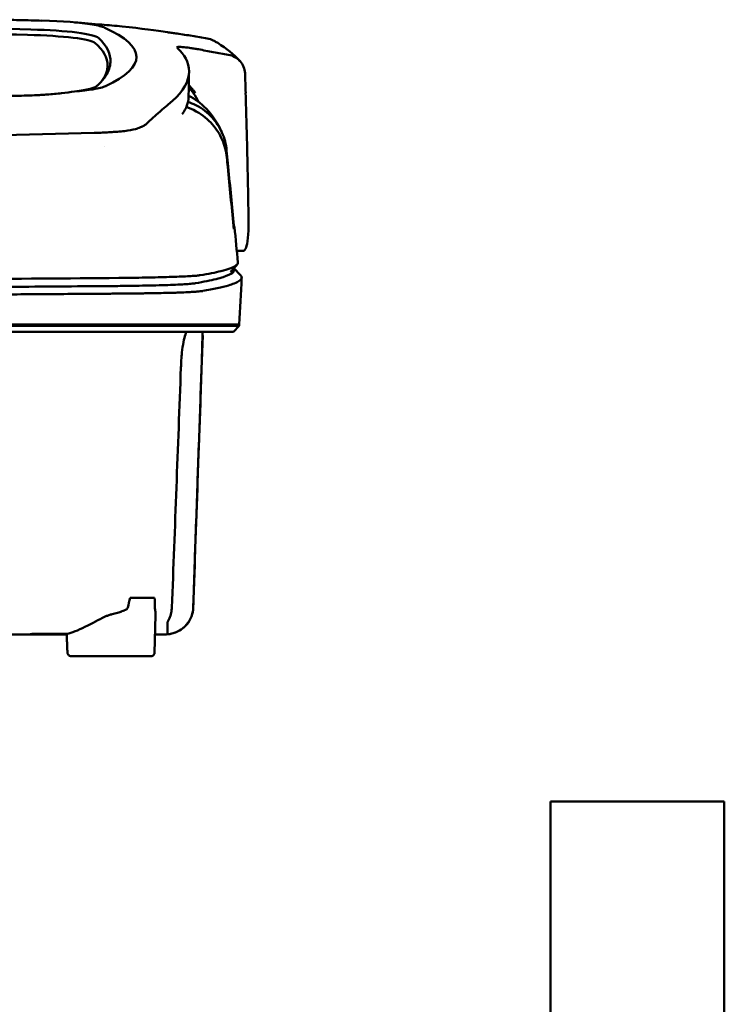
# Model space of a CAD drawing. Header units: millimetres. Extents: x 76 to 376, y 14 to 407.
# Tile 10 of 10: x 273 to 371, y 271 to 407. Entities that reach past the tile are written whole.
import ezdxf

# ---------------------------------------------------------------- set-up
doc = ezdxf.new("R2010")
doc.units = ezdxf.units.MM
doc.layers.add('Visible (ISO)', color=7, linetype='Continuous', lineweight=50)

msp = doc.modelspace()

# ---------------------------------------------------------------- linework, layer by layer
at = {"layer": 'Visible (ISO)'}
for p, q in [((285.38, 391.04), (285.37, 391.04)), ((304.15, 374.71), (303.27, 374.71)), ((302.86, 372.31), (303.8, 371.33)), ((225.53, 364.54), (287.18, 364.54)), ((287.26, 364.54), (287.18, 364.54)), ((287.26, 364.54), (298.23, 364.54)), ((298.25, 364.54), (298.23, 364.54)), ((298.25, 364.54), (303.6, 364.54)), ((303.6, 364.34), (302.8, 363.53)), ((303.6, 364.34), (303.6, 364.54)), ((298.54, 363.03), (298.57, 363.03)), ((288.54, 326.81), (291.93, 326.81)), ((291.93, 319.25), (292.06, 324.44)), ((275.26, 321.86), (275.26, 321.78)), ((279.8, 321.78), (275.26, 321.78)), ((291.46, 318.76), (280.52, 318.76)), ((346.53, 13.74), (346.53, 298.74)), ((346.53, 298.74), (355.53, 298.74)), ((361.53, 298.74), (370.53, 298.74)), ((370.53, 13.74), (370.53, 298.74))]:
    msp.add_line(p, q, dxfattribs=at)
for centre, major_axis, ratio, start_param, end_param in [((170.92, 352.51), (491.04, 0), 0.112496, 1.354332, 1.357413), ((274, 405.17), (11.4, 0), 0.116501, 0.614123, 1.36031), ((225.47, 380.84), (225.49, 0), 0.110939, 1.349997, 1.570873), ((225.45, 380.81), (227.22, 0), 0.106767, 1.353676, 1.570775), ((272.21, 403.92), (12.06, 0), 0.112737, 0.11229, 1.349826), ((273.81, 405.14), (11.62, 0.01), 0.117057, 0.249938, 0.614067), ((148.5, 401.46), (140.93, -0.03), 0.116446, 6.036732, 6.532603), ((271.82, 403.25), (11.96, 0), 0.106769, 0.116759, 1.353619), ((37.94, 401.27), (247.9, -0.4), 0.112494, 6.278818, 6.39844), ((39.18, 400.27), (246.27, 0), 0.106767, 0.000001, 0.119511), ((-31.54, 354.22), (328.58, 44.87), 0.123507, 0.082944, 0.095023), ((-1357.15, 360.52), (1662.18, -0.15), 0.85466, 0.02543, 0.027339), ((273.7, 397.78), (11.83, -0.02), 0.1161, 5.67706, 6.03839), ((41.01, 395.96), (255.61, 0), 0.112496, 6.200345, 6.281111), ((290.67, 392.23), (8, 0), 0.941628, 0.410478, 0.600203), ((283.57, 392.56), (7.02, -0.25), 0.209962, 5.741321, 5.773176), ((43.03, 377.94), (259.92, 0), 0.034069, 6.257756, 6.307803), ((283.19, 370.68), (-15.81, -0.25), 0.013999, 4.418519, 4.469043), ((169.38, 418.96), (131.69, -46.07), 0.097566, 6.101307, 6.105634), ((285.85, 370), (8.72, 0.05), 0.01813, 4.865307, 4.874761), ((293.86, 370.26), (4.06, 0.09), 0.066213, 5.851345, 5.864487), ((286.1, 370.11), (9.38, -0.13), 0.138927, 4.85562, 4.864897), ((294.41, 370.2), (4.54, -0.85), 0.14797, 5.883025, 5.89552), ((355.4, 363.78), (-100.95, -2891.75), 0.019629, 4.713161, 4.713335), ((39.09, 325.45), (258.16, 0.02), 0.00001, 6.282407, 6.282422), ((275.16, 321.78), (0.392, 0), 0.000189, 2.574212, 2.713359)]:
    msp.add_ellipse(centre, major_axis=major_axis, ratio=ratio, start_param=start_param, end_param=end_param, dxfattribs=at)
for points, knots in [([(270.75, 406.6), (271.7, 406.58), (272.63, 406.55), (274.02, 406.52), (274.21, 406.52), (274.9, 406.5)], [0, 0, 0, 0, 0.2875768, 0.2875768, 0.4241939, 0.4241939, 0.4241939, 0.4241939]), ([(293.67, 404.88), (292.22, 405.09), (290.07, 405.39), (286.52, 405.75), (285.58, 405.84), (284.64, 405.91)], [-1.440036, -1.440036, -1.440036, -1.440036, -0.642113, -0.642113, -0.360667, -0.360667, -0.360667, -0.360667]), ([(293.7, 404.87), (293.92, 404.84), (294.14, 404.81), (294.58, 404.75), (294.8, 404.71), (295.02, 404.68)], [-0.1345748, -0.1345748, -0.1345748, -0.1345748, -0.0679854, -0.0679854, -0.0000014, -0.0000014, -0.0000014, -0.0000014]), ([(295.02, 404.68), (295.72, 404.58), (296.41, 404.47), (297.81, 404.24), (298.51, 404.12), (299.2, 404)], [-0.4238688, -0.4238688, -0.4238688, -0.4238688, -0.2121683, -0.2121683, -0.0000057, -0.0000057, -0.0000057, -0.0000057]), ([(295.02, 404.68), (295.02, 404.68), (295.02, 404.68), (295.02, 404.68), (295.02, 404.68), (295.02, 404.68)], [-0.0004547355, -0.0004547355, -0.0004547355, -0.0004547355, -0.000271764, -0.000271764, -0.0001436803, -0.0001436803, -0.0001436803, -0.0001436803]), ([(300.25, 403.61), (300.18, 403.66), (300.1, 403.7), (299.77, 403.86), (299.49, 403.95), (299.2, 404)], [0.246521, 0.246521, 0.246521, 0.246521, 0.2758807, 0.2758807, 0.3733983, 0.3733983, 0.3733983, 0.3733983]), ([(293.82, 394.9), (295.5, 396.25), (296.44, 397.61), (296.86, 400.32), (296.21, 401.45), (295.46, 402.3)], [-4.346663, -4.346663, -4.346663, -4.346663, -2.419846, -2.419846, -0.37687, -0.37687, -0.37687, -0.37687]), ([(295.01, 402.76), (294.99, 402.8), (295.04, 402.83), (295.28, 402.85), (295.48, 402.84), (295.72, 402.82)], [-0.2425146, -0.2425146, -0.2425146, -0.2425146, -0.1218064, -0.1218064, 0, 0, 0, 0]), ([(295.04, 402.74), (295.03, 402.74), (295.03, 402.74), (295.02, 402.75), (295.02, 402.76), (295.01, 402.76)], [-0.02379966, -0.02379966, -0.02379966, -0.02379966, -0.01189775, -0.01189775, 0, 0, 0, 0]), ([(295.8, 402.82), (296.07, 402.79), (296.4, 402.76), (296.95, 402.68), (297.15, 402.65), (297.55, 402.58), (297.76, 402.55), (297.97, 402.51)], [-0.2554395, -0.2554395, -0.2554395, -0.2554395, -0.1295137, -0.1295137, -0.0635227, -0.0635227, 0, 0, 0, 0]), ([(302.1, 401.76), (301.41, 401.88), (300.72, 402.01), (299.34, 402.26), (298.66, 402.38), (297.97, 402.51)], [-0.4226271, -0.4226271, -0.4226271, -0.4226271, -0.2111495, -0.2111495, -0.0002764, -0.0002764, -0.0002764, -0.0002764]), ([(302.1, 401.76), (302.42, 401.7), (302.72, 401.59), (303.27, 401.3), (303.52, 401.11), (303.93, 400.65), (304.1, 400.38), (304.33, 399.81), (304.4, 399.51), (304.41, 399.2)], [0.0000001, 0.0000001, 0.0000001, 0.0000001, 0.0969079, 0.0969079, 0.1954042, 0.1954042, 0.2999147, 0.2999147, 0.4078288, 0.4078288, 0.4078288, 0.4078288]), ([(285.83, 400.75), (285.81, 400.12), (285.59, 399.5), (284.95, 398.49), (284.64, 398.12), (284.17, 397.65), (284.07, 397.56), (283.84, 397.35), (283.71, 397.23), (282.5, 396.92), (281.77, 396.79), (280.87, 396.68)], [-5.749402, -5.749402, -5.749402, -5.749402, -2.990939, -2.990939, -1.325537, -1.325537, -0.909235, -0.909235, -0.401118, -0.401118, -0.000028, -0.000028, -0.000028, -0.000028]), ([(283.42, 396.98), (283.07, 396.93), (282.68, 396.87), (281.83, 396.77), (281.36, 396.72), (280.87, 396.68)], [0, 0, 0, 0, 0.1862934, 0.1862934, 0.373657, 0.373657, 0.373657, 0.373657]), ([(296.65, 397.57), (296.77, 397.43), (296.9, 397.29), (297.12, 397.04), (297.22, 396.93), (297.46, 396.64), (297.57, 396.5), (297.58, 396.49)], [0.2220516, 0.2220516, 0.2220516, 0.2220516, 0.2910621, 0.2910621, 0.3393663, 0.3393663, 0.4191002, 0.4191002, 0.4191002, 0.4191002]), ([(274.46, 396.13), (274.39, 396.13), (274.32, 396.13), (273.36, 396.1), (272.46, 396.08), (271.56, 396.06)], [-0.2961372, -0.2961372, -0.2961372, -0.2961372, -0.2753203, -0.2753203, 0, 0, 0, 0]), ([(277.07, 396.27), (276.84, 396.25), (276.62, 396.23), (276.15, 396.2), (275.92, 396.19), (275.72, 396.18)], [-0.50387247, -0.50387247, -0.50387247, -0.50387247, -0.45983504, -0.45983504, -0.4114315, -0.4114315, -0.4114315, -0.4114315]), ([(280.87, 396.68), (280.32, 396.6), (279.73, 396.52), (278.45, 396.38), (277.78, 396.32), (277.07, 396.27)], [-0.4693062, -0.4693062, -0.4693062, -0.4693062, -0.2338119, -0.2338119, 0, 0, 0, 0]), ([(304.49, 396.49), (304.58, 393.64), (304.65, 390.8), (304.78, 385.12), (304.84, 382.27), (304.88, 379.43)], [0.000092, 0.000092, 0.000092, 0.000092, 0.998221, 0.998221, 1.99626, 1.99626, 1.99626, 1.99626]), ([(292.92, 394.15), (292.6, 393.88), (292.26, 393.57), (291.75, 393.11), (291.59, 392.97), (291.44, 392.83)], [0, 0, 0, 0, 0.5552811, 0.5552811, 0.7859676, 0.7859676, 0.7859676, 0.7859676]), ([(293.82, 394.9), (293.68, 394.79), (293.53, 394.67), (293.23, 394.42), (293.08, 394.29), (292.92, 394.15)], [0, 0, 0, 0, 0.2796752, 0.2796752, 0.5576135, 0.5576135, 0.5576135, 0.5576135]), ([(301.89, 387.57), (301.8, 388.41), (301.59, 389.24), (300.91, 390.8), (300.45, 391.53), (299.32, 392.81), (298.59, 393.44), (297.18, 394.22), (296.71, 394.42), (296.31, 394.55)], [-0.7071846, -0.7071846, -0.7071846, -0.7071846, -0.5257935, -0.5257935, -0.3432663, -0.3432663, -0.157236, -0.157236, -0.0552414, -0.0552414, -0.0552414, -0.0552414]), ([(301.87, 388.55), (301.78, 389.41), (301.57, 390.24), (300.88, 391.79), (300.42, 392.5), (299.29, 393.74), (298.55, 394.34), (297.25, 394.99), (296.87, 395.13), (296.53, 395.24)], [0, 0, 0, 0, 0.2574331, 0.2574331, 0.513221, 0.513221, 0.7737087, 0.7737087, 0.8833633, 0.8833633, 0.8833633, 0.8833633]), ([(286.28, 391.1), (286.99, 391.14), (287.64, 391.21), (288.74, 391.38), (289.2, 391.48), (289.56, 391.59)], [-0.4625677, -0.4625677, -0.4625677, -0.4625677, -0.2330564, -0.2330564, -0.0223869, -0.0223869, -0.0223869, -0.0223869]), ([(290.45, 391.97), (290.35, 391.91), (290.23, 391.85), (289.97, 391.74), (289.83, 391.68), (289.67, 391.63)], [0, 0, 0, 0, 0.0956462, 0.0956462, 0.1913091, 0.1913091, 0.1913091, 0.1913091]), ([(290.45, 391.97), (290.52, 392.01), (290.58, 392.05), (290.68, 392.12), (290.73, 392.16), (290.77, 392.2)], [-0.1224987, -0.1224987, -0.1224987, -0.1224987, -0.0612768, -0.0612768, 0, 0, 0, 0]), ([(225.78, 390.18), (235.46, 390.18), (245.14, 390.25), (264.47, 390.51), (274.1, 390.71), (283.6, 390.97)], [-5.838765, -5.838765, -5.838765, -5.838765, -2.931647, -2.931647, 0, 0, 0, 0]), ([(285.37, 391.04), (285.08, 391.03), (284.79, 391.02), (284.2, 390.99), (283.9, 390.98), (283.6, 390.97)], [0.0010258, 0.0010258, 0.0010258, 0.0010258, 0.0919929, 0.0919929, 0.1847322, 0.1847322, 0.1847322, 0.1847322]), ([(285.38, 391.04), (285.53, 391.05), (285.68, 391.06), (285.98, 391.08), (286.13, 391.09), (286.28, 391.1)], [-0.09692418, -0.09692418, -0.09692418, -0.09692418, -0.04843685, -0.04843685, 0, 0, 0, 0]), ([(302.82, 378.65), (302.56, 381.36), (302.3, 384.07), (302.04, 386.78), (301.98, 387.37), (301.92, 387.96), (301.87, 388.55)], [0.478961, 0.478961, 0.478961, 0.478961, 8.650914, 8.650914, 8.650914, 10.427613, 10.427613, 10.427613, 10.427613]), ([(302.82, 378.15), (302.55, 380.86), (302.28, 383.56), (302.02, 386.27), (301.97, 386.7), (301.93, 387.13), (301.89, 387.57)], [0.46186, 0.46186, 0.46186, 0.46186, 8.654063, 8.654063, 8.654063, 9.958979, 9.958979, 9.958979, 9.958979]), ([(304.88, 379.43), (304.89, 378.72), (304.89, 378.07), (304.83, 376.75), (304.77, 376.13), (304.61, 375.28), (304.51, 375.01), (304.33, 374.77), (304.26, 374.72), (304.18, 374.71), (304.16, 374.71), (304.15, 374.71)], [0.000001, 0.000001, 0.000001, 0.000001, 0.24889, 0.24889, 0.568691, 0.568691, 0.841683, 0.841683, 0.983465, 0.983465, 1.012053, 1.012053, 1.012053, 1.012053]), ([(302.88, 378.15), (302.88, 378.16), (302.88, 378.17), (302.87, 378.21), (302.86, 378.24), (302.85, 378.33), (302.85, 378.38), (302.84, 378.47), (302.83, 378.5), (302.83, 378.57), (302.82, 378.61), (302.82, 378.65)], [0, 0, 0, 0, 0.01893043, 0.01893043, 0.03701692, 0.03701692, 0.05933152, 0.05933152, 0.07460682, 0.07460682, 0.08989797, 0.08989797, 0.08989797, 0.08989797]), ([(302.87, 377.71), (302.87, 377.71), (302.87, 377.72), (302.86, 377.75), (302.86, 377.78), (302.85, 377.85), (302.84, 377.9), (302.83, 377.98), (302.83, 378.01), (302.82, 378.08), (302.82, 378.12), (302.82, 378.15)], [-0.06070109, -0.06070109, -0.06070109, -0.06070109, -0.04973489, -0.04973489, -0.03788451, -0.03788451, -0.02141751, -0.02141751, -0.01070474, -0.01070474, 0, 0, 0, 0]), ([(297.58, 370.23), (298.15, 370.33), (298.67, 370.43), (299.15, 370.52), (300.07, 370.71), (300.83, 370.9), (301.41, 371.09), (302, 371.28), (302.42, 371.47), (302.67, 371.66), (302.91, 371.85), (302.99, 372.04), (302.9, 372.23), (302.89, 372.26), (302.88, 372.28), (302.86, 372.31)], [0, 0, 0, 0, 0.00852217, 0.00852217, 0.00852217, 0.0248771, 0.0248771, 0.0248771, 0.04123203, 0.04123203, 0.04123203, 0.05758697, 0.05758697, 0.05758697, 0.05986236, 0.05986236, 0.05986236, 0.05986236]), ([(303.43, 373.1), (303.44, 372.94), (303.33, 372.79), (303.1, 372.63), (302.74, 372.39), (302.06, 372.14), (301.08, 371.9), (300.32, 371.71), (299.36, 371.52), (298.21, 371.34)], [51.780318, 51.780318, 51.780318, 51.780318, 65.647729, 65.647729, 65.647729, 87.530305, 87.530305, 87.530305, 104.770272, 104.770272, 104.770272, 104.770272]), ([(287, 370.96), (279.89, 370.9), (272.68, 370.85), (265.45, 370.81), (258.21, 370.77), (250.91, 370.74), (243.6, 370.72), (237.59, 370.71), (231.56, 370.7), (225.53, 370.7)], [0, 0, 0, 0, 21.882576, 21.882576, 21.882576, 43.765152, 43.765152, 43.765152, 61.766885, 61.766885, 61.766885, 61.766885]), ([(298.09, 371.32), (297.95, 371.3), (297.76, 371.28), (297.53, 371.26), (297.3, 371.24), (297.03, 371.22), (296.71, 371.21), (296.39, 371.19), (296.03, 371.17), (295.63, 371.15), (295.24, 371.14), (294.8, 371.12), (294.32, 371.11), (293.85, 371.09), (293.34, 371.08), (292.81, 371.06), (292.28, 371.05), (291.71, 371.04), (291.12, 371.02), (290.53, 371.01), (289.91, 371), (289.28, 370.99), (288.79, 370.98), (288.28, 370.98), (287.77, 370.97)], [0, 0, 0, 0, 1.921104, 1.921104, 1.921104, 3.842208, 3.842208, 3.842208, 5.763312, 5.763312, 5.763312, 7.684416, 7.684416, 7.684416, 9.60552, 9.60552, 9.60552, 11.526625, 11.526625, 11.526625, 13.447729, 13.447729, 13.447729, 14.949954, 14.949954, 14.949954, 14.949954]), ([(298.56, 369.16), (299.31, 369.29), (299.98, 369.42), (301.17, 369.68), (301.69, 369.81), (302.43, 370.02), (302.68, 370.11), (303.2, 370.32), (303.44, 370.43), (303.83, 370.71), (303.95, 370.87), (303.94, 371.12), (303.89, 371.23), (303.8, 371.33)], [-6.886177, -6.886177, -6.886177, -6.886177, -6.165652, -6.165652, -5.441648, -5.441648, -4.957438, -4.957438, -4.310444, -4.310444, -3.446201, -3.446201, -2.886006, -2.886006, -2.886006, -2.886006]), ([(225.53, 369.59), (229.93, 369.59), (234.33, 369.6), (238.73, 369.6), (244.17, 369.61), (249.61, 369.63), (255.02, 369.65), (260.43, 369.67), (265.83, 369.7), (271.19, 369.73), (275.69, 369.76), (280.18, 369.8), (284.64, 369.83), (285.49, 369.84), (286.33, 369.85), (287.18, 369.85)], [0, 0, 0, 0, 0.01320302, 0.01320302, 0.01320302, 0.02955506, 0.02955506, 0.02955506, 0.04590711, 0.04590711, 0.04590711, 0.05964326, 0.05964326, 0.05964326, 0.06225916, 0.06225916, 0.06225916, 0.06225916]), ([(287.26, 369.85), (287.29, 369.86), (287.33, 369.86), (287.36, 369.86), (287.43, 369.86), (287.5, 369.86), (287.57, 369.86), (287.63, 369.86), (287.7, 369.86), (287.77, 369.86), (287.94, 369.86), (288.11, 369.86), (288.28, 369.87), (288.45, 369.87), (288.63, 369.87), (288.79, 369.87), (289.13, 369.88), (289.46, 369.88), (289.79, 369.89), (290.44, 369.9), (291.07, 369.91), (291.67, 369.92), (292.26, 369.94), (292.83, 369.95), (293.36, 369.97), (293.88, 369.99), (294.38, 370.01), (294.82, 370.03), (295.27, 370.05), (295.68, 370.07), (296.03, 370.09), (296.38, 370.11), (296.69, 370.13), (296.95, 370.16), (297.2, 370.18), (297.41, 370.2), (297.55, 370.23)], [0, 0, 0, 0, 0.00010295, 0.00010295, 0.00010295, 0.00031548, 0.00031548, 0.00031548, 0.000528, 0.000528, 0.000528, 0.00106596, 0.00106596, 0.00106596, 0.00160392, 0.00160392, 0.00160392, 0.00267984, 0.00267984, 0.00267984, 0.00483168, 0.00483168, 0.00483168, 0.00698352, 0.00698352, 0.00698352, 0.00913536, 0.00913536, 0.00913536, 0.01128719, 0.01128719, 0.01128719, 0.01343903, 0.01343903, 0.01343903, 0.01559087, 0.01559087, 0.01559087, 0.01559087]), ([(225.53, 368.54), (227.48, 368.54), (229.43, 368.54), (233.33, 368.55), (235.28, 368.55), (241.14, 368.56), (245.04, 368.57), (251.53, 368.59), (254.12, 368.6), (259.3, 368.62), (261.88, 368.63), (266.39, 368.66), (268.32, 368.67), (273.13, 368.7), (276, 368.72), (280.3, 368.75), (281.73, 368.76), (283.87, 368.78), (284.58, 368.78), (285.65, 368.79), (286, 368.79), (286.53, 368.8), (286.71, 368.8), (286.98, 368.8), (287.07, 368.8), (287.26, 368.8), (287.35, 368.81), (287.42, 368.81)], [-4.030061, -4.030061, -4.030061, -4.030061, -3.653231, -3.653231, -3.275977, -3.275977, -2.520565, -2.520565, -2.016634, -2.016634, -1.51279, -1.51279, -1.135053, -1.135053, -0.568897, -0.568897, -0.286119, -0.286119, -0.144824, -0.144824, -0.074201, -0.074201, -0.038896, -0.038896, -0.021246, -0.021246, 0, 0, 0, 0]), ([(287.51, 368.81), (287.68, 368.81), (287.86, 368.81), (288.21, 368.81), (288.38, 368.81), (288.68, 368.82), (288.79, 368.82), (289.06, 368.82), (289.22, 368.82), (289.58, 368.82), (289.78, 368.83), (290.26, 368.83), (290.53, 368.84), (291.15, 368.85), (291.5, 368.85), (292.31, 368.87), (292.75, 368.88), (293.42, 368.89), (293.66, 368.9), (294.16, 368.91), (294.42, 368.92), (294.91, 368.93), (295.15, 368.94), (295.78, 368.97), (296.15, 368.98), (296.61, 369), (296.73, 369.01), (297.05, 369.03), (297.24, 369.04), (297.54, 369.06), (297.66, 369.07), (297.94, 369.09), (298.09, 369.1), (298.34, 369.13), (298.45, 369.14), (298.54, 369.15)], [-1.675078, -1.675078, -1.675078, -1.675078, -1.620697, -1.620697, -1.565777, -1.565777, -1.528877, -1.528877, -1.479343, -1.479343, -1.412749, -1.412749, -1.323055, -1.323055, -1.202102, -1.202102, -1.038984, -1.038984, -0.945175, -0.945175, -0.837697, -0.837697, -0.730315, -0.730315, -0.543129, -0.543129, -0.473441, -0.473441, -0.352446, -0.352446, -0.262698, -0.262698, -0.12999, -0.12999, 0, 0, 0, 0]), ([(303.6, 364.34), (303.6, 364.34), (303.58, 364.34), (303.43, 364.34), (303.26, 364.34), (302.75, 364.34), (302.38, 364.34), (301.66, 364.34), (301.39, 364.34), (300.77, 364.34), (300.41, 364.34), (299.62, 364.34), (299.17, 364.34), (298.55, 364.34), (298.29, 364.34), (298.09, 364.34), (298.01, 364.34), (297.81, 364.34), (297.66, 364.34), (297.41, 364.34), (297.32, 364.34), (297.08, 364.34), (296.91, 364.34), (296.56, 364.34), (296.36, 364.34), (295.98, 364.34), (295.8, 364.34), (295.34, 364.34), (295.05, 364.34), (294.53, 364.34), (294.3, 364.34), (293.84, 364.34), (293.61, 364.34), (293.22, 364.34), (293.07, 364.34), (292.72, 364.34), (292.53, 364.34), (292.07, 364.34), (291.8, 364.34), (291.36, 364.34), (291.19, 364.34), (290.62, 364.34), (290.22, 364.34), (288.48, 364.34), (287.75, 364.34), (283.39, 364.34), (280.88, 364.34), (276.02, 364.34), (273.66, 364.34), (266.86, 364.34), (262.41, 364.34), (255.98, 364.34), (254.02, 364.34), (250.22, 364.34), (248.38, 364.34), (244.82, 364.34), (243.09, 364.34), (234.88, 364.34), (228.38, 364.34), (219.45, 364.34), (217.01, 364.34), (210.3, 364.34), (206.03, 364.34), (200.18, 364.34), (198.59, 364.34), (194.21, 364.34), (191.43, 364.34), (184.5, 364.34), (180.35, 364.34), (172.09, 364.34), (167.98, 364.34), (163.89, 364.34)], [4.259276, 4.259276, 4.259276, 4.259276, 4.670353, 4.670353, 5.333093, 5.333093, 6.087544, 6.087544, 6.48643, 6.48643, 6.916955, 6.916955, 7.375465, 7.375465, 7.508459, 7.508459, 7.569769, 7.569769, 7.664913, 7.664913, 7.713725, 7.713725, 7.791614, 7.791614, 7.873119, 7.873119, 7.940289, 7.940289, 8.037054, 8.037054, 8.105988, 8.105988, 8.173685, 8.173685, 8.21539, 8.21539, 8.267249, 8.267249, 8.334795, 8.334795, 8.377608, 8.377608, 8.47358, 8.47358, 8.783476, 8.783476, 9.196774, 9.196774, 9.584439, 9.584439, 10.310287, 10.310287, 10.628298, 10.628298, 10.925673, 10.925673, 11.204895, 11.204895, 12.251527, 12.251527, 12.644845, 12.644845, 13.333545, 13.333545, 13.591652, 13.591652, 14.043256, 14.043256, 14.721038, 14.721038, 15.399535, 15.399535, 15.399535, 15.399535]), ([(302.8, 363.53), (302.8, 363.53), (302.79, 363.53), (302.77, 363.53), (302.68, 363.53), (302.43, 363.53), (302, 363.53), (301.58, 363.53), (300.99, 363.53), (300.23, 363.53), (299.85, 363.53), (299.43, 363.53), (298.96, 363.53), (298.73, 363.53), (298.49, 363.53), (298.24, 363.53), (298.11, 363.53), (297.98, 363.53), (297.85, 363.53), (297.79, 363.53), (297.72, 363.53), (297.65, 363.53), (297.62, 363.53), (297.58, 363.53), (297.55, 363.53), (297.53, 363.53), (297.52, 363.53), (297.5, 363.53), (297.49, 363.53), (297.48, 363.53), (297.47, 363.53), (297.47, 363.53), (297.47, 363.53), (297.46, 363.53), (297.46, 363.53), (297.45, 363.53), (297.45, 363.53), (297.45, 363.53), (297.44, 363.53), (297.44, 363.53), (297.44, 363.53), (297.43, 363.53), (297.42, 363.53), (297.42, 363.53), (297.41, 363.53), (297.41, 363.53), (297.4, 363.53), (297.38, 363.53), (297.37, 363.53), (297.35, 363.53), (297.32, 363.53), (297.29, 363.53), (297.25, 363.53), (297.2, 363.53), (297.15, 363.53), (297.1, 363.53), (297.04, 363.53), (296.98, 363.53), (296.87, 363.53), (296.74, 363.53), (296.6, 363.53), (296.32, 363.53), (295.98, 363.53), (295.6, 363.53), (295.22, 363.53), (294.79, 363.53), (294.32, 363.53), (293.85, 363.53), (293.34, 363.53), (292.79, 363.53), (292.24, 363.53), (291.65, 363.53), (291.04, 363.53), (290.43, 363.53), (289.78, 363.53), (289.12, 363.53), (288.79, 363.53), (288.45, 363.53), (288.11, 363.53), (287.94, 363.53), (287.77, 363.53), (287.59, 363.53), (287.42, 363.53), (287.25, 363.53), (287.07, 363.53), (286.98, 363.53), (286.88, 363.53), (286.79, 363.53), (286.58, 363.53), (286.37, 363.53), (286.17, 363.53), (285.82, 363.53), (285.47, 363.53), (285.12, 363.53), (284.77, 363.53), (284.42, 363.53), (284.07, 363.53), (283.49, 363.53), (282.9, 363.53), (282.31, 363.53), (281.72, 363.53), (281.12, 363.53), (280.53, 363.53), (279.35, 363.53), (278.17, 363.53), (276.98, 363.53), (274.31, 363.53), (271.63, 363.53), (268.95, 363.53), (266.26, 363.53), (263.56, 363.53), (260.87, 363.53), (255.47, 363.53), (250.04, 363.53), (244.61, 363.53), (241.89, 363.53), (239.17, 363.53), (236.45, 363.53), (233.73, 363.53), (231, 363.53), (228.27, 363.53), (226.66, 363.53), (225.05, 363.53), (223.43, 363.53), (219.8, 363.53), (216.17, 363.53), (212.54, 363.53), (207.1, 363.53), (201.66, 363.53), (196.25, 363.53), (190.83, 363.53), (185.43, 363.53), (180.07, 363.53), (174.71, 363.53), (169.37, 363.53), (164.08, 363.53)], [0.3330934, 0.3330934, 0.3330934, 0.3330934, 0.3372182, 0.3372182, 0.3372182, 0.3535986, 0.3535986, 0.3535986, 0.369979, 0.369979, 0.369979, 0.3781692, 0.3781692, 0.3781692, 0.3822643, 0.3822643, 0.3822643, 0.3843118, 0.3843118, 0.3843118, 0.3853356, 0.3853356, 0.3853356, 0.3858475, 0.3858475, 0.3858475, 0.3861034, 0.3861034, 0.3861034, 0.3862314, 0.3862314, 0.3862314, 0.3862954, 0.3862954, 0.3862954, 0.3863594, 0.3863594, 0.3863594, 0.3863968, 0.3863968, 0.3863968, 0.3864806, 0.3864806, 0.3864806, 0.3865644, 0.3865644, 0.3865644, 0.386732, 0.386732, 0.386732, 0.3870672, 0.3870672, 0.3870672, 0.3876065, 0.3876065, 0.3876065, 0.3881457, 0.3881457, 0.3881457, 0.3892243, 0.3892243, 0.3892243, 0.3913814, 0.3913814, 0.3913814, 0.3935385, 0.3935385, 0.3935385, 0.3956955, 0.3956955, 0.3956955, 0.3978526, 0.3978526, 0.3978526, 0.4000097, 0.4000097, 0.4000097, 0.4010883, 0.4010883, 0.4010883, 0.4016275, 0.4016275, 0.4016275, 0.4021668, 0.4021668, 0.4021668, 0.4024603, 0.4024603, 0.4024603, 0.4030994, 0.4030994, 0.4030994, 0.404178, 0.404178, 0.404178, 0.4052565, 0.4052565, 0.4052565, 0.4070765, 0.4070765, 0.4070765, 0.4088966, 0.4088966, 0.4088966, 0.4125367, 0.4125367, 0.4125367, 0.4207269, 0.4207269, 0.4207269, 0.4289171, 0.4289171, 0.4289171, 0.4452975, 0.4452975, 0.4452975, 0.4534877, 0.4534877, 0.4534877, 0.4616779, 0.4616779, 0.4616779, 0.4665313, 0.4665313, 0.4665313, 0.4774516, 0.4774516, 0.4774516, 0.493832, 0.493832, 0.493832, 0.5102124, 0.5102124, 0.5102124, 0.5265928, 0.5265928, 0.5265928, 0.5265928]), ([(295.56, 358.59), (295.58, 358.94), (295.59, 359.28), (295.64, 359.98), (295.67, 360.33), (295.76, 361.19), (295.83, 361.68), (295.99, 362.55), (296.08, 362.91), (296.22, 363.29), (296.27, 363.39), (296.36, 363.51), (296.4, 363.53), (296.44, 363.53)], [-0.7883901, -0.7883901, -0.7883901, -0.7883901, -0.6831553, -0.6831553, -0.5736049, -0.5736049, -0.3943504, -0.3943504, -0.1984717, -0.1984717, -0.0870001, -0.0870001, -0.000001, -0.000001, -0.000001, -0.000001]), ([(298.5, 363.53), (298.5, 363.53), (298.5, 363.53), (298.51, 363.5), (298.51, 363.48), (298.52, 363.39), (298.52, 363.29), (298.53, 362.9), (298.52, 362.54), (298.5, 361.68), (298.49, 361.19), (298.46, 360.33), (298.45, 359.98), (298.43, 359.29), (298.42, 358.94), (298.4, 358.59)], [-0.7832737, -0.7832737, -0.7832737, -0.7832737, -0.7415068, -0.7415068, -0.6969778, -0.6969778, -0.5858932, -0.5858932, -0.3917749, -0.3917749, -0.2149614, -0.2149614, -0.1053633, -0.1053633, -0.000001, -0.000001, -0.000001, -0.000001]), ([(294.31, 325.47), (294.52, 330.99), (294.73, 336.51), (295.15, 347.55), (295.35, 353.07), (295.56, 358.59)], [0.000009, 0.000009, 0.000009, 0.000009, 1.657189, 1.657189, 3.314368, 3.314368, 3.314368, 3.314368]), ([(298.4, 358.59), (298.28, 355.02), (298.16, 351.46), (298.03, 347.9), (297.9, 344.16), (297.77, 340.42), (297.64, 336.68), (297.51, 332.95), (297.38, 329.21), (297.25, 325.47)], [0, 0, 0, 0, 0.01069684, 0.01069684, 0.01069684, 0.02191762, 0.02191762, 0.02191762, 0.0331384, 0.0331384, 0.0331384, 0.0331384]), ([(288.23, 325.47), (288.22, 325.41), (288.17, 325.35), (288.09, 325.28), (288.05, 325.25), (287.99, 325.21), (287.93, 325.18), (287.92, 325.17), (287.91, 325.17), (287.9, 325.16), (287.88, 325.15), (287.86, 325.14), (287.84, 325.13), (287.82, 325.12), (287.8, 325.11), (287.78, 325.1), (287.77, 325.1), (287.76, 325.09), (287.75, 325.09), (287.75, 325.09), (287.74, 325.08), (287.74, 325.08), (287.73, 325.08), (287.73, 325.08), (287.72, 325.08), (287.65, 325.04), (287.56, 325), (287.46, 324.97), (287.43, 324.96), (287.39, 324.94), (287.36, 324.93), (287.34, 324.92), (287.32, 324.92), (287.3, 324.91), (287.27, 324.9), (287.24, 324.89), (287.21, 324.88), (287.2, 324.88), (287.18, 324.87), (287.17, 324.87), (287.16, 324.86), (287.15, 324.86), (287.15, 324.86), (287.14, 324.86), (287.14, 324.86), (287.14, 324.85), (287.13, 324.85), (287.13, 324.85), (287.12, 324.85), (287.03, 324.82), (286.92, 324.79), (286.81, 324.75), (286.69, 324.72), (286.57, 324.68), (286.43, 324.65), (286.32, 324.61), (286.19, 324.58), (286.06, 324.55), (286.01, 324.54), (285.96, 324.52), (285.91, 324.51), (285.89, 324.5), (285.87, 324.5), (285.85, 324.5)], [0, 0, 0, 0, 0.125, 0.125, 0.125, 0.1875, 0.1875, 0.1875, 0.1998288, 0.1998288, 0.1998288, 0.21875, 0.21875, 0.21875, 0.234375, 0.234375, 0.234375, 0.2421875, 0.2421875, 0.2421875, 0.2460937, 0.2460937, 0.2460937, 0.25, 0.25, 0.25, 0.375, 0.375, 0.375, 0.4147844, 0.4147844, 0.4147844, 0.4375, 0.4375, 0.4375, 0.46875, 0.46875, 0.46875, 0.484375, 0.484375, 0.484375, 0.4921875, 0.4921875, 0.4921875, 0.4960937, 0.4960937, 0.4960937, 0.5, 0.5, 0.5, 0.6458777, 0.6458777, 0.6458777, 0.796275, 0.796275, 0.796275, 0.9309052, 0.9309052, 0.9309052, 0.980657, 0.980657, 0.980657, 1, 1, 1, 1]), ([(292.05, 324.82), (292.04, 324.86), (292.04, 324.9), (292.03, 324.98), (292.02, 325.03), (292, 325.17), (291.98, 325.27), (291.97, 325.34)], [0.000001, 0.000001, 0.000001, 0.000001, 0.0219224, 0.0219224, 0.04372691, 0.04372691, 0.09465012, 0.09465012, 0.09465012, 0.09465012]), ([(297.25, 325.47), (297.24, 325.06), (297.16, 324.65), (296.87, 323.88), (296.66, 323.51), (296.14, 322.87), (295.82, 322.59), (295.12, 322.15), (294.73, 321.98), (294.12, 321.84), (293.92, 321.81), (293.66, 321.79), (293.61, 321.79), (293.52, 321.78), (293.48, 321.78), (293.44, 321.78), (293.44, 321.78), (293.44, 321.78), (293.44, 321.78), (293.44, 321.78), (293.43, 321.78), (293.43, 321.78), (293.43, 321.78), (293.43, 321.78), (293.43, 321.78), (293.43, 321.78)], [0, 0, 0, 0, 0.1224218, 0.1224218, 0.2469459, 0.2469459, 0.3711232, 0.3711232, 0.4952756, 0.4952756, 0.556692, 0.556692, 0.5723047, 0.5723047, 0.5840132, 0.5840132, 0.584562, 0.584562, 0.5847509, 0.5847509, 0.5848454, 0.5848454, 0.584869, 0.584869, 0.5848808, 0.5848808, 0.5848808, 0.5848808]), ([(293.7, 323.44), (293.7, 323.44), (293.71, 323.46), (293.72, 323.48), (293.72, 323.49), (293.74, 323.53), (293.75, 323.55), (293.78, 323.62), (293.8, 323.67), (293.87, 323.8), (293.92, 323.89), (294.06, 324.22), (294.15, 324.48), (294.22, 324.77)], [-0.2117987, -0.2117987, -0.2117987, -0.2117987, -0.1955184, -0.1955184, -0.1846215, -0.1846215, -0.1669143, -0.1669143, -0.1369043, -0.1369043, -0.0889023, -0.0889023, -0.000001, -0.000001, -0.000001, -0.000001]), ([(297.25, 325.47), (297.24, 325.12), (297.22, 324.79), (296.82, 323.76), (296.58, 323.4), (296.01, 322.74), (295.66, 322.48), (295.01, 322.1), (294.61, 321.94), (294.19, 321.86)], [0.0000027, 0.0000027, 0.0000027, 0.0000027, 0.10692, 0.10692, 0.1946951, 0.1946951, 0.3250285, 0.3250285, 0.4961096, 0.4961096, 0.4961096, 0.4961096]), ([(294.31, 325.47), (294.31, 325.43), (294.3, 325.29), (294.26, 325), (294.24, 324.88), (294.22, 324.77)], [-0.08915392, -0.08915392, -0.08915392, -0.08915392, -0.03568655, -0.03568655, -0.000001, -0.000001, -0.000001, -0.000001]), ([(279.8, 321.85), (280.16, 321.93), (280.55, 322.05), (281.4, 322.37), (281.86, 322.58), (283.35, 323.31), (284.28, 323.86), (285, 324.18)], [-0.43736, -0.43736, -0.43736, -0.43736, -0.3417448, -0.3417448, -0.235453, -0.235453, -0.000001, -0.000001, -0.000001, -0.000001]), ([(285, 324.18), (285.13, 324.24), (285.28, 324.31), (285.56, 324.41), (285.7, 324.46), (285.85, 324.5)], [-0.09143325, -0.09143325, -0.09143325, -0.09143325, -0.04551703, -0.04551703, 0, 0, 0, 0]), ([(293.69, 321.79), (293.69, 321.79), (293.69, 321.79), (293.69, 321.8), (293.69, 321.8), (293.69, 321.82), (293.69, 321.85), (293.69, 322), (293.69, 322.12), (293.69, 322.55), (293.7, 322.87), (293.7, 323.44)], [0.000001, 0.000001, 0.000001, 0.000001, 0.351998, 0.351998, 0.745219, 0.745219, 1.755431, 1.755431, 2.669013, 2.669013, 3.407397, 3.407397, 3.407397, 3.407397]), ([(274.8, 321.78), (272.78, 321.78), (270.75, 321.78), (268.71, 321.78), (268.53, 321.78), (268.34, 321.78), (268.15, 321.78), (266.3, 321.78), (264.45, 321.78), (262.59, 321.78), (260.55, 321.78), (258.5, 321.78), (256.45, 321.78), (255.42, 321.78), (254.4, 321.78), (253.37, 321.78), (252.9, 321.78), (252.43, 321.78), (251.96, 321.78), (251.41, 321.78), (250.85, 321.78), (250.29, 321.78), (248.14, 321.78), (245.98, 321.78), (243.82, 321.78), (241.1, 321.78), (238.38, 321.78), (235.66, 321.78), (234.45, 321.78), (233.24, 321.78), (232.03, 321.78), (231.42, 321.78), (230.82, 321.78), (230.21, 321.78), (229.61, 321.78), (229, 321.78), (228.4, 321.78), (228.04, 321.78), (227.68, 321.78), (227.32, 321.78), (226.96, 321.78), (226.6, 321.78), (226.24, 321.78), (226.01, 321.78), (225.77, 321.78), (225.53, 321.78)], [0, 0, 0, 0, 0.125, 0.125, 0.125, 0.1364517, 0.1364517, 0.1364517, 0.25, 0.25, 0.25, 0.375, 0.375, 0.375, 0.4375, 0.4375, 0.4375, 0.4660904, 0.4660904, 0.4660904, 0.5, 0.5, 0.5, 0.6308834, 0.6308834, 0.6308834, 0.7957727, 0.7957727, 0.7957727, 0.8690401, 0.8690401, 0.8690401, 0.9056613, 0.9056613, 0.9056613, 0.942271, 0.942271, 0.942271, 0.9639594, 0.9639594, 0.9639594, 0.9856424, 0.9856424, 0.9856424, 1, 1, 1, 1]), ([(275.38, 321.86), (275.37, 321.86), (275.3, 321.86), (275.14, 321.85), (275.08, 321.85), (274.99, 321.83), (274.94, 321.83), (274.86, 321.81), (274.82, 321.8), (274.78, 321.79), (274.77, 321.79), (274.77, 321.78), (274.78, 321.78), (274.8, 321.78)], [0.00000515, 0.00000515, 0.00000515, 0.00000515, 0.0050062, 0.0050062, 0.00908358, 0.00908358, 0.0150606, 0.0150606, 0.0189712, 0.0189712, 0.02166593, 0.02166593, 0.02436083, 0.02436083, 0.02436083, 0.02436083]), ([(274.83, 321.78), (274.96, 321.78), (275.06, 321.78), (275.2, 321.78), (275.25, 321.78), (275.26, 321.78)], [0.000002, 0.000002, 0.000002, 0.000002, 0.0803067, 0.0803067, 0.1606391, 0.1606391, 0.1606391, 0.1606391]), ([(275.38, 321.86), (276.12, 321.86), (276.85, 321.86), (278.32, 321.85), (279.06, 321.85), (279.8, 321.85)], [0.0000053, 0.0000053, 0.0000053, 0.0000053, 0.2257441, 0.2257441, 0.4515147, 0.4515147, 0.4515147, 0.4515147]), ([(293.43, 321.78), (293.43, 321.78), (293.43, 321.78), (293.43, 321.78), (293.43, 321.78), (293.37, 321.78), (293.23, 321.78), (293.17, 321.78), (293.1, 321.78), (293.01, 321.78), (292.9, 321.78), (292.78, 321.78), (292.63, 321.78), (292.45, 321.78), (292.23, 321.78), (291.99, 321.78)], [0.4998731, 0.4998731, 0.4998731, 0.4998731, 0.5, 0.5, 0.5, 0.625, 0.625, 0.625, 0.6813252, 0.6813252, 0.6813252, 0.75, 0.75, 0.75, 0.8347083, 0.8347083, 0.8347083, 0.8347083]), ([(293.69, 321.79), (293.69, 321.79), (293.69, 321.79), (293.69, 321.79), (293.69, 321.79), (293.69, 321.79), (293.69, 321.79), (293.69, 321.79), (293.69, 321.79), (293.71, 321.79), (293.73, 321.79), (293.78, 321.8), (293.81, 321.8), (293.88, 321.81), (293.92, 321.81), (294.01, 321.83), (294.05, 321.83), (294.12, 321.84), (294.16, 321.85), (294.19, 321.86)], [0.00000086, 0.00000086, 0.00000086, 0.00000086, 0.00087991, 0.00087991, 0.00188199, 0.00188199, 0.00384805, 0.00384805, 0.00956724, 0.00956724, 0.02772656, 0.02772656, 0.03977327, 0.03977327, 0.05676848, 0.05676848, 0.06845989, 0.06845989, 0.07958056, 0.07958056, 0.07958056, 0.07958056]), ([(280.52, 318.76), (280.45, 318.76), (280.38, 318.77), (280.24, 318.81), (280.17, 318.84), (280.06, 318.93), (280.01, 318.98), (279.95, 319.07), (279.93, 319.11), (279.91, 319.18), (279.9, 319.22), (279.9, 319.25)], [-0.0878045, -0.0878045, -0.0878045, -0.0878045, -0.06621311, -0.06621311, -0.04411788, -0.04411788, -0.02304772, -0.02304772, -0.01101055, -0.01101055, 0, 0, 0, 0]), ([(291.46, 318.76), (291.5, 318.76), (291.55, 318.77), (291.64, 318.8), (291.68, 318.82), (291.77, 318.88), (291.8, 318.92), (291.86, 319.01), (291.89, 319.05), (291.92, 319.15), (291.93, 319.2), (291.93, 319.25), (291.93, 319.25), (291.93, 319.25)], [0, 0, 0, 0, 0.2, 0.2, 0.397636, 0.397636, 0.591705, 0.591705, 0.791705, 0.791705, 0.991705, 0.991705, 1, 1, 1, 1]), ([(361.53, 298.74), (361.53, 298.74), (361.46, 298.73), (361.15, 298.73), (360.92, 298.72), (360.39, 298.72), (360.05, 298.71), (359.31, 298.71), (358.91, 298.7), (358.16, 298.7), (357.75, 298.71), (357.01, 298.71), (356.68, 298.72), (356.14, 298.72), (355.91, 298.73), (355.61, 298.73), (355.53, 298.74), (355.53, 298.74)], [0.4520384, 0.4520384, 0.4520384, 0.4520384, 0.5650479, 0.5650479, 0.6780575, 0.6780575, 0.7910671, 0.7910671, 0.9040767, 0.9040767, 1.0170863, 1.0170863, 1.1300959, 1.1300959, 1.2431055, 1.2431055, 1.3561151, 1.3561151, 1.3561151, 1.3561151])]:
    msp.add_open_spline(points, degree=3, knots=knots, dxfattribs=at)
for points in [[(280.86, 406.23), (282.17, 406.11), (283.42, 406.01), (284.64, 405.91)], [(293.67, 404.88), (293.68, 404.88), (293.69, 404.87), (293.7, 404.87)], [(300.25, 403.61), (300.38, 403.54), (300.51, 403.46), (300.64, 403.38)], [(295.72, 402.82), (295.75, 402.82), (295.78, 402.82), (295.8, 402.82)], [(300.64, 403.38), (301.84, 402.62), (302.87, 401.8), (303.71, 400.89)], [(285.45, 400.27), (285.45, 399.57), (285.19, 398.88), (284.67, 398.18)], [(296.68, 399.39), (296.66, 398.23), (296.64, 397.07), (296.62, 395.9)], [(296.64, 397.24), (296.86, 397.01), (297.07, 396.76), (297.27, 396.49)], [(275.72, 396.18), (275.23, 396.15), (274.84, 396.14), (274.46, 396.13)], [(296.62, 396.1), (298.31, 395.23), (299.96, 393.83), (301.21, 391.05)], [(291.44, 392.83), (291.21, 392.62), (290.99, 392.41), (290.77, 392.2)], [(285.05, 389.12), (285.05, 389.12), (285.05, 389.12), (285.05, 389.12)], [(302.77, 378.65), (302.78, 378.65), (302.8, 378.65), (302.82, 378.65)], [(302.96, 377.97), (303.11, 376.34), (303.27, 374.72), (303.43, 373.1)], [(303.3, 372.79), (302.99, 372.46), (302.69, 372.12), (302.38, 371.79)], [(303.94, 371), (303.83, 368.85), (303.72, 366.69), (303.6, 364.54)], [(298.57, 363.03), (298.13, 350.51), (297.69, 337.99), (297.25, 325.47)], [(288.23, 325.47), (288.33, 325.93), (288.44, 326.38), (288.54, 326.81)], [(291.93, 326.81), (291.94, 326.38), (291.95, 325.94), (291.96, 325.47)], [(291.97, 325.34), (291.97, 325.39), (291.96, 325.43), (291.96, 325.47)], [(292.05, 324.82), (292.06, 324.69), (292.06, 324.57), (292.06, 324.44)], [(293.43, 321.78), (293.43, 321.78), (293.43, 321.78), (293.42, 321.78)]]:
    msp.add_open_spline(points, degree=3, dxfattribs=at)
msp.add_rational_spline([(279.8, 321.85), (279.85, 320.54), (279.9, 319.25)], [1.00059769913, 1.00042998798, 1.00023531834], degree=2, dxfattribs=at)

doc.saveas('drawing.dxf')
